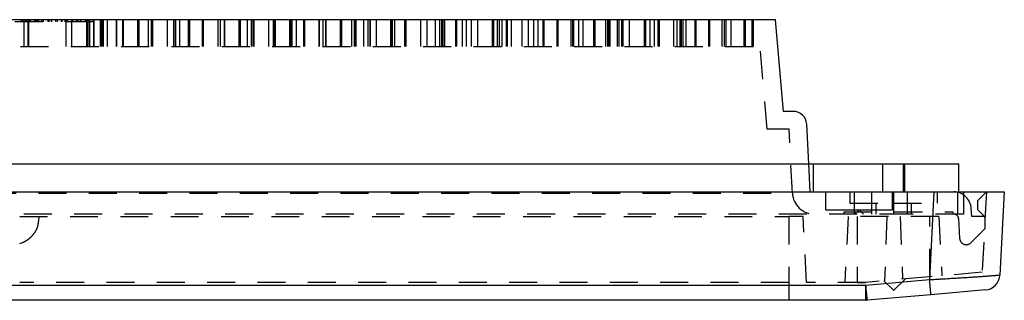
# Model space of a CAD drawing. Extents: x 1 to 20.5, y 0.6 to 13.
# Tile 26 of 27: x 5.4 to 9.8, y 10.2 to 11.5. Entities that reach past the tile are written whole.
import ezdxf

# ---------------------------------------------------------------- set-up
doc = ezdxf.new("R2010")
doc.units = 0
doc.linetypes.add('HIDDEN', pattern=[0.1875, 0.125, -0.0625])
doc.layers.add('ACSRY', color=30, linetype='CONTINUOUS')

msp = doc.modelspace()

# ---------------------------------------------------------------- linework, layer by layer
at = {"layer": 'ACSRY', "color": 30, "linetype": 'CONTINUOUS'}
for p, q in [((8.8112, 11.4546), (1.9911, 11.4546)), ((8.8471, 11.0446), (8.8112, 11.4546)), ((8.8903, 11.0446), (8.8471, 11.0446)), ((8.9595, 10.8096), (8.9502, 10.9877)), ((1.4211, 10.8096), (9.3811, 10.8096)), ((9.3811, 10.8096), (9.6311, 10.8096)), ((9.3811, 10.8096), (9.3811, 10.6846)), ((9.6311, 10.6846), (9.6311, 10.8096)), ((1.2832, 10.6846), (9.0336, 10.6846)), ((9.0336, 10.6846), (9.3336, 10.6846)), ((9.0336, 10.6846), (9.0336, 10.6046)), ((9.3336, 10.6846), (9.5191, 10.6846)), ((9.3336, 10.6046), (9.3336, 10.6846)), ((9.5191, 10.6846), (9.4985, 10.2907)), ((9.5191, 10.6846), (9.8336, 10.6846)), ((9.8336, 10.6846), (9.8141, 10.3122)), ((9.0336, 10.6046), (9.3336, 10.6046)), ((9.2152, 10.2659), (1.5871, 10.2659)), ((9.4985, 10.2907), (9.2152, 10.2659)), ((9.2152, 10.1996), (9.2152, 10.2659)), ((9.5046, 10.2246), (9.2213, 10.1998)), ((9.7503, 10.2461), (9.5046, 10.2246)), ((9.2152, 10.1996), (1.5871, 10.1996))]:
    msp.add_line(p, q, dxfattribs=at)
at = {"layer": 'ACSRY', "color": 30, "linetype": 'HIDDEN'}
for p, q in [((5.7611, 11.4446), (5.0411, 11.4446)), ((5.44, 11.4446), (5.44, 11.4546)), ((5.4432, 11.4546), (5.4432, 11.4446)), ((5.4511, 11.4546), (5.4511, 11.3346)), ((5.459, 11.4446), (5.459, 11.4546)), ((5.4622, 11.4446), (5.4622, 11.4546)), ((5.4679, 11.4546), (5.4679, 11.3346)), ((5.4693, 11.4546), (5.4693, 11.3346)), ((5.4707, 11.4546), (5.4707, 11.3346)), ((5.4716, 11.3346), (5.4716, 11.4546)), ((5.4734, 11.3346), (5.4734, 11.4546)), ((5.4753, 11.4446), (5.4753, 11.4546)), ((5.4797, 11.4546), (5.4797, 11.4446)), ((5.4994, 11.4446), (5.4994, 11.4546)), ((5.5021, 11.4546), (5.5021, 11.4446)), ((5.5085, 11.4546), (5.5085, 11.4446)), ((5.5124, 11.4546), (5.5124, 11.4446)), ((5.5136, 11.4446), (5.5136, 11.4546)), ((5.5168, 11.4546), (5.5168, 11.4446)), ((5.5177, 11.4446), (5.5177, 11.4546)), ((5.5303, 11.4546), (5.5303, 11.4446)), ((5.5364, 11.4546), (5.5364, 11.4446)), ((5.5385, 11.4446), (5.5385, 11.4546)), ((5.5597, 11.4446), (5.5597, 11.4546)), ((5.5623, 11.4546), (5.5623, 11.4446)), ((5.5738, 11.4446), (5.5738, 11.4546)), ((5.5746, 11.4546), (5.5746, 11.4446)), ((5.5938, 11.4446), (5.5938, 11.4546)), ((5.5998, 11.4546), (5.5998, 11.4446)), ((5.618, 11.4546), (5.618, 11.4446)), ((5.6192, 11.4546), (5.6192, 11.4446)), ((5.6219, 11.4446), (5.6219, 11.4546)), ((5.6353, 11.4546), (5.6353, 11.4446)), ((5.6361, 11.4446), (5.6361, 11.4546)), ((5.64, 11.3346), (5.64, 11.4546)), ((5.6455, 11.4446), (5.6455, 11.4546)), ((5.6658, 11.3346), (5.6658, 11.4546)), ((5.6681, 11.4546), (5.6681, 11.4446)), ((5.6847, 11.4546), (5.6847, 11.4446)), ((5.6862, 11.4446), (5.6862, 11.4546)), ((5.6914, 11.4546), (5.6914, 11.4446)), ((5.7034, 11.4446), (5.7034, 11.4546)), ((5.7064, 11.4446), (5.7064, 11.4546)), ((5.7262, 11.4446), (5.7262, 11.4546)), ((5.7306, 11.4546), (5.7306, 11.3346)), ((5.7344, 11.3346), (5.7344, 11.4546)), ((5.7365, 11.4546), (5.7365, 11.3346)), ((5.7445, 11.4546), (5.7445, 11.3346)), ((5.7611, 11.4446), (5.7611, 11.4546)), ((5.7623, 11.4546), (5.7623, 11.3346)), ((5.7645, 11.3346), (5.7645, 11.4546)), ((5.7926, 11.4546), (5.7926, 11.3346)), ((5.7943, 11.4546), (5.7943, 11.3346)), ((5.8001, 11.3346), (5.8001, 11.4546)), ((5.8057, 11.4546), (5.8057, 11.3346)), ((5.8254, 11.3346), (5.8254, 11.4546)), ((5.865, 11.3346), (5.865, 11.4546)), ((5.8669, 11.3346), (5.8669, 11.4546)), ((5.8938, 11.3346), (5.8938, 11.4546)), ((5.8948, 11.4546), (5.8948, 11.3346)), ((5.9587, 11.4546), (5.9587, 11.3346)), ((5.9633, 11.3346), (5.9633, 11.4546)), ((5.9645, 11.4546), (5.9645, 11.3346)), ((6.0071, 11.4546), (6.0071, 11.3346)), ((6.0204, 11.4546), (6.0204, 11.3346)), ((6.0215, 11.4546), (6.0215, 11.3346)), ((6.0274, 11.3346), (6.0274, 11.4546)), ((6.0922, 11.3346), (6.0922, 11.4546)), ((6.0934, 11.3346), (6.0934, 11.4546)), ((6.1208, 11.3346), (6.1208, 11.4546)), ((6.1215, 11.4546), (6.1215, 11.3346)), ((6.128, 11.4546), (6.128, 11.3346)), ((6.1479, 11.3346), (6.1479, 11.4546)), ((6.1856, 11.4546), (6.1856, 11.3346)), ((6.1906, 11.3346), (6.1906, 11.4546)), ((6.1915, 11.4546), (6.1915, 11.3346)), ((6.2475, 11.4546), (6.2475, 11.3346)), ((6.2483, 11.4546), (6.2483, 11.3346)), ((6.2541, 11.3346), (6.2541, 11.4546)), ((6.319, 11.3346), (6.319, 11.4546)), ((6.3199, 11.3346), (6.3199, 11.4546)), ((6.3285, 11.4546), (6.3285, 11.3346)), ((6.3474, 11.3346), (6.3474, 11.4546)), ((6.348, 11.4546), (6.348, 11.3346)), ((6.4123, 11.4546), (6.4123, 11.3346)), ((6.4174, 11.3346), (6.4174, 11.4546)), ((6.4181, 11.4546), (6.4181, 11.3346)), ((6.4489, 11.4546), (6.4489, 11.3346)), ((6.4688, 11.3346), (6.4688, 11.4546)), ((6.4742, 11.4546), (6.4742, 11.3346)), ((6.4748, 11.4546), (6.4748, 11.3346)), ((6.4807, 11.3346), (6.4807, 11.4546)), ((6.5455, 11.3346), (6.5455, 11.4546)), ((6.5462, 11.3346), (6.5462, 11.4546)), ((6.5656, 11.4546), (6.5656, 11.3346)), ((6.5723, 11.3346), (6.5723, 11.4546)), ((6.5739, 11.3346), (6.5739, 11.4546)), ((6.5744, 11.4546), (6.5744, 11.3346)), ((6.6388, 11.4546), (6.6388, 11.3346)), ((6.6441, 11.3346), (6.6441, 11.4546)), ((6.6446, 11.4546), (6.6446, 11.3346)), ((6.6492, 11.4546), (6.6492, 11.3346)), ((6.6691, 11.3346), (6.6691, 11.4546)), ((6.7008, 11.4546), (6.7008, 11.3346)), ((6.7013, 11.4546), (6.7013, 11.3346)), ((6.7072, 11.3346), (6.7072, 11.4546)), ((6.7694, 11.4546), (6.7694, 11.3346)), ((6.772, 11.3346), (6.772, 11.4546)), ((6.7726, 11.3346), (6.7726, 11.4546)), ((6.7894, 11.3346), (6.7894, 11.4546)), ((6.8004, 11.3346), (6.8004, 11.4546)), ((6.8008, 11.4546), (6.8008, 11.3346)), ((6.8652, 11.4546), (6.8652, 11.3346)), ((6.8706, 11.3346), (6.8706, 11.4546)), ((6.8711, 11.4546), (6.8711, 11.3346)), ((6.915, 11.4546), (6.915, 11.3346)), ((6.9266, 11.4546), (6.9266, 11.3346)), ((6.9273, 11.4546), (6.9273, 11.3346)), ((6.9277, 11.4546), (6.9277, 11.3346)), ((6.9336, 11.3346), (6.9336, 11.4546)), ((6.935, 11.4546), (6.935, 11.3346)), ((6.9696, 11.4546), (6.9696, 11.3346)), ((6.9896, 11.3346), (6.9896, 11.4546)), ((6.9984, 11.3346), (6.9984, 11.4546)), ((6.9989, 11.4546), (6.9989, 11.3346)), ((7.0267, 11.3346), (7.0267, 11.4546)), ((7.0897, 11.4546), (7.0897, 11.3346)), ((7.0916, 11.4546), (7.0916, 11.3346)), ((7.0975, 11.4546), (7.0975, 11.3346)), ((7.1097, 11.3346), (7.1097, 11.4546)), ((7.1537, 11.3346), (7.1537, 11.4546)), ((7.1599, 11.3346), (7.1599, 11.4546)), ((7.2252, 11.3346), (7.2252, 11.4546)), ((7.2531, 11.3346), (7.2531, 11.4546)), ((7.2898, 11.4546), (7.2898, 11.3346)), ((7.3098, 11.3346), (7.3098, 11.4546)), ((7.318, 11.4546), (7.318, 11.3346)), ((7.3226, 11.3346), (7.3226, 11.4546)), ((7.3238, 11.4546), (7.3238, 11.3346)), ((7.3327, 11.3346), (7.3327, 11.4546)), ((7.3801, 11.4546), (7.3801, 11.3346)), ((7.3863, 11.3346), (7.3863, 11.4546)), ((7.4099, 11.4546), (7.4099, 11.3346)), ((7.4299, 11.3346), (7.4299, 11.4546)), ((7.4515, 11.3346), (7.4515, 11.4546)), ((7.4795, 11.3346), (7.4795, 11.4546)), ((7.5443, 11.4546), (7.5443, 11.3346)), ((7.5502, 11.4546), (7.5502, 11.3346)), ((7.5671, 11.4546), (7.5671, 11.3346)), ((7.576, 11.4546), (7.576, 11.3346)), ((7.5871, 11.4546), (7.5871, 11.3346)), ((7.6065, 11.4546), (7.6065, 11.3346)), ((7.61, 11.4546), (7.61, 11.3346)), ((7.6126, 11.3346), (7.6126, 11.4546)), ((7.63, 11.3346), (7.63, 11.4546)), ((7.6778, 11.3346), (7.6778, 11.4546)), ((7.7058, 11.4546), (7.7058, 11.3346)), ((7.7301, 11.3346), (7.7301, 11.4546)), ((7.7501, 11.3346), (7.7501, 11.4546)), ((7.7706, 11.4546), (7.7706, 11.3346)), ((7.7765, 11.3346), (7.7765, 11.4546)), ((7.8328, 11.4546), (7.8328, 11.3346)), ((7.8389, 11.3346), (7.8389, 11.4546)), ((7.8977, 11.3346), (7.8977, 11.4546)), ((7.9041, 11.3346), (7.9041, 11.4546)), ((7.9098, 11.3346), (7.9098, 11.4546)), ((7.9302, 11.4546), (7.9302, 11.3346)), ((7.9321, 11.3346), (7.9321, 11.4546)), ((7.9502, 11.4546), (7.9502, 11.3346)), ((7.997, 11.4546), (7.997, 11.3346)), ((8.0028, 11.4546), (8.0028, 11.3346)), ((8.0502, 11.4546), (8.0502, 11.3346)), ((8.0591, 11.4546), (8.0591, 11.3346)), ((8.0653, 11.3346), (8.0653, 11.4546)), ((8.0702, 11.4546), (8.0702, 11.3346)), ((8.1031, 11.4546), (8.1031, 11.3346)), ((8.1103, 11.4546), (8.1103, 11.3346)), ((8.1231, 11.4546), (8.1231, 11.3346)), ((8.1304, 11.3346), (8.1304, 11.4546)), ((8.1584, 11.3346), (8.1584, 11.4546)), ((8.2233, 11.4546), (8.2233, 11.3346)), ((8.2291, 11.4546), (8.2291, 11.3346)), ((8.2503, 11.3346), (8.2503, 11.4546)), ((8.2703, 11.3346), (8.2703, 11.4546)), ((8.2855, 11.4546), (8.2855, 11.3346)), ((8.2916, 11.3346), (8.2916, 11.4546)), ((8.3567, 11.3346), (8.3567, 11.4546)), ((8.3703, 11.4546), (8.3703, 11.3346)), ((8.3847, 11.3346), (8.3847, 11.4546)), ((8.3903, 11.3346), (8.3903, 11.4546)), ((8.3975, 11.3346), (8.3975, 11.4546)), ((8.411, 11.3346), (8.411, 11.4546)), ((8.4496, 11.4546), (8.4496, 11.3346)), ((8.4554, 11.4546), (8.4554, 11.3346)), ((8.5118, 11.4546), (8.5118, 11.3346)), ((8.5179, 11.3346), (8.5179, 11.4546)), ((8.5704, 11.4546), (8.5704, 11.3346)), ((8.5827, 11.3346), (8.5827, 11.4546)), ((8.5904, 11.3346), (8.5904, 11.4546)), ((8.6112, 11.4546), (8.6112, 11.3346)), ((8.6713, 11.3346), (8.6713, 11.4546)), ((8.673, 11.4546), (8.673, 11.3346)), ((8.6745, 11.4546), (8.6745, 11.3346)), ((8.6757, 11.4546), (8.6757, 11.3346)), ((8.7059, 11.3346), (8.7059, 11.4546)), ((8.7071, 11.3346), (8.7071, 11.4546)), ((8.7084, 11.3346), (8.7084, 11.4546)), ((8.71, 11.3346), (8.71, 11.4546)), ((8.7111, 11.4546), (8.7111, 11.3346)), ((2.0609, 11.3346), (8.7414, 11.3346)), ((8.7738, 10.9646), (8.7414, 11.3346)), ((8.8713, 10.9646), (8.7738, 10.9646)), ((8.8863, 10.6793), (8.8713, 10.9646)), ((8.9661, 10.6846), (8.9595, 10.8096)), ((8.9811, 10.6846), (8.9811, 10.8096)), ((9.2886, 10.8096), (9.2886, 10.6846)), ((9.3886, 10.6846), (9.3886, 10.8096)), ((1.4011, 10.6846), (9.0336, 10.6846)), ((1.916, 10.6793), (8.8863, 10.6793)), ((9.0336, 10.6846), (9.0336, 10.6846)), ((9.1436, 10.6846), (9.1436, 10.6346)), ((9.1641, 10.5846), (9.1641, 10.6846)), ((9.2406, 10.6846), (9.2406, 10.5846)), ((9.3386, 10.6846), (9.3386, 10.5846)), ((9.4011, 10.6846), (9.5191, 10.6846)), ((9.4011, 10.5846), (9.4011, 10.6846)), ((9.5336, 10.6846), (9.5336, 10.6346)), ((9.6261, 10.5846), (9.6261, 10.6846)), ((9.6511, 10.6846), (9.6511, 10.5846)), ((9.7535, 10.6846), (9.7136, 10.6447)), ((9.7535, 10.6846), (9.7347, 10.3251)), ((9.1436, 10.6346), (9.3386, 10.6346)), ((9.2586, 10.6346), (9.2586, 10.5846)), ((9.3386, 10.6346), (9.5336, 10.6346)), ((9.4186, 10.5846), (9.4186, 10.6346)), ((9.688, 10.5746), (9.6861, 10.61)), ((9.7136, 10.6447), (9.7136, 10.6057)), ((9.4011, 10.5846), (1.4011, 10.5846)), ((5.4321, 10.5746), (8.8699, 10.5746)), ((8.9344, 10.5746), (8.8699, 10.5746)), ((8.8699, 10.5746), (8.8699, 10.2796)), ((8.9499, 10.2796), (8.9344, 10.5746)), ((9.1181, 10.5946), (9.6031, 10.5946)), ((9.1181, 10.5846), (9.1181, 10.5946)), ((9.1361, 10.5746), (9.1207, 10.2796)), ((9.5411, 10.5746), (9.1361, 10.5746)), ((9.1641, 10.5846), (9.1841, 10.6046)), ((9.1761, 10.5746), (9.1761, 10.2796)), ((9.1841, 10.6046), (9.2041, 10.5846)), ((9.3086, 10.5746), (9.2986, 10.287)), ((9.3686, 10.5746), (9.3784, 10.2939)), ((9.6511, 10.5846), (9.4011, 10.5846)), ((9.5011, 10.3046), (9.5011, 10.5746)), ((9.5411, 10.5746), (9.555, 10.3093)), ((9.6031, 10.5946), (9.6031, 10.5846)), ((9.6293, 10.5659), (9.634, 10.4763)), ((9.7381, 10.5746), (9.688, 10.5746)), ((9.7136, 10.6057), (9.7476, 10.5717)), ((9.7481, 10.5208), (9.7481, 10.5646)), ((9.6843, 10.457), (9.7481, 10.5208)), ((9.499, 10.3044), (9.2147, 10.2796)), ((9.7347, 10.3251), (9.499, 10.3044)), ((8.8699, 10.2796), (5.4321, 10.2796)), ((8.8699, 10.2796), (8.8699, 10.1996)), ((9.2147, 10.2796), (8.9499, 10.2796)), ((9.2955, 10.2866), (9.338, 10.2444)), ((9.3395, 10.2444), (9.39, 10.2949))]:
    msp.add_line(p, q, dxfattribs=at)
for points in [[(5.4321, 10.4542), (5.4457, 10.4588, 0.030008), (5.4586, 10.465, 0.029364), (5.4707, 10.4727, 0.030217), (5.4818, 10.4819, 0.03438), (5.4916, 10.4927, 0.028933), (5.5, 10.5035, 0.015884), (5.5067, 10.514, 0.034297), (5.512, 10.5275, 0.055015), (5.5162, 10.548, 0.030403), (5.5191, 10.5746, 0.017311)], [(9.338, 10.2444), (9.3379, 10.2444, 0), (9.3378, 10.2444, 0), (9.3378, 10.2444, 0), (9.3378, 10.2444, 0.000003), (9.3378, 10.2444, -0.000602), (9.3378, 10.2444, -0.000025), (9.3378, 10.2444, 0.000017), (9.3379, 10.2444, 0), (9.3379, 10.2444, -0.000002), (9.338, 10.2444), (9.3381, 10.2444, 0), (9.3382, 10.2444), (9.3383, 10.2444, 0), (9.3384, 10.2444), (9.3385, 10.2444), (9.3386, 10.2444), (9.3388, 10.2444), (9.3389, 10.2444), (9.339, 10.2444), (9.3391, 10.2444), (9.3392, 10.2444), (9.3393, 10.2444), (9.3394, 10.2444), (9.3395, 10.2444), (9.3395, 10.2444), (9.3395, 10.2444, 0), (9.3395, 10.2444, 0.000001), (9.3395, 10.2444, 0), (9.3395, 10.2444, 0), (9.3394, 10.2444, 0), (9.3394, 10.2444, 0), (9.3393, 10.2444, 0.000001), (9.3392, 10.2444, 0), (9.3391, 10.2444, -0.000002), (9.339, 10.2444, 0.000001), (9.3388, 10.2444, 0.000006), (9.3387, 10.2444, -0.000001), (9.3386, 10.2444, -0.000026), (9.3385, 10.2444, 0.000005), (9.3383, 10.2444, 0.000094), (9.3382, 10.2444, 0.000068), (9.338, 10.2444, 0.000037)]]:
    msp.add_lwpolyline(points, format="xyb", dxfattribs=at)
at = {"layer": 'ACSRY', "color": 30, "linetype": 'CONTINUOUS'}
for points in [[(9.8141, 10.3122), (9.8139, 10.312, -0.21078), (9.8131, 10.3119, -0.030637), (9.8119, 10.3116, -0.011079), (9.8102, 10.3114, -0.005791), (9.808, 10.3111, -0.003508), (9.8053, 10.3108, -0.002394), (9.8021, 10.3105, -0.001722), (9.7985, 10.3102, -0.001318), (9.7944, 10.3098, -0.001036), (9.7899, 10.3094, -0.000848), (9.7849, 10.309, -0.0007), (9.7795, 10.3086, -0.000592), (9.7736, 10.3081, -0.000503), (9.7673, 10.3076, -0.000436), (9.7606, 10.3071, -0.000381), (9.7535, 10.3066, -0.000339), (9.7459, 10.3061, -0.000304), (9.738, 10.3055, -0.000276), (9.7298, 10.305, -0.000253), (9.7212, 10.3044, -0.000234), (9.7122, 10.3038, -0.000216), (9.7029, 10.3031, -0.000201), (9.6933, 10.3025, -0.000187), (9.6834, 10.3019, -0.000175), (9.6733, 10.3012, -0.000165), (9.6628, 10.3005, -0.000156), (9.6521, 10.2999, -0.00015), (9.6412, 10.2992, -0.000147), (9.63, 10.2985, -0.000138), (9.6187, 10.2978, -0.000125), (9.6073, 10.2971, -0.000132), (9.5955, 10.2964, -0.000151), (9.5833, 10.2956, -0.000112), (9.5718, 10.2949, -0.000038), (9.5612, 10.2943, -0.000152), (9.5476, 10.2935, -0.000255), (9.5264, 10.2923, -0.000123), (9.4985, 10.2907, -0.000065)], [(9.2213, 10.1998), (9.2212, 10.2003, -0.070975), (9.221, 10.2018, -0.004254), (9.2208, 10.2044, -0.001605), (9.2204, 10.2082, -0.000987), (9.2199, 10.2133, -0.000475), (9.2194, 10.219, -0.000185), (9.2188, 10.2248, -0.000384), (9.2181, 10.2333, -0.000442), (9.2168, 10.2472, -0.000189), (9.2152, 10.2659, -0.000094)], [(9.4985, 10.2907), (9.4992, 10.2825, 0.000154), (9.4999, 10.2743, 0.000142), (9.5006, 10.2661, 0.000156), (9.5014, 10.2581, 0.00022), (9.5021, 10.2505, 0.00022), (9.5027, 10.2438, 0.000129), (9.5032, 10.238, 0.000389), (9.5037, 10.233, 0.001244), (9.5041, 10.2285, 0.001811), (9.5046, 10.2246, 0.002157)]]:
    msp.add_lwpolyline(points, format="xyb", dxfattribs=at)
at = {"layer": 'ACSRY', "color": 30, "linetype": 'HIDDEN'}
msp.add_lwpolyline([(9.2147, 10.2796), (9.2038, 10.2796), (9.1945, 10.2796), (9.1867, 10.2796), (9.1809, 10.2796), (9.1777, 10.2796), (9.1761, 10.2796), (9.1762, 10.2796), (9.1809, 10.2796), (9.1941, 10.2796), (9.2147, 10.2796)], dxfattribs=at)
at = {"layer": 'ACSRY', "color": 30, "linetype": 'CONTINUOUS'}
for centre, radius, start, end in [((8.8903, 10.9846), 0.06, 3, 90), ((9.7442, 10.3159), 0.07, 275, 357), ((9.2152, 10.2696), 0.07, 270, 275)]:
    msp.add_arc(centre, radius, start, end, dxfattribs=at)
at = {"layer": 'ACSRY', "color": 30, "linetype": 'HIDDEN'}
for centre, radius, start, end in [((8.9861, 10.6846), 0.1, 183, 270), ((9.6075, 10.6058), 0.0787, 3, 90), ((9.6096, 10.5649), 0.0197, 3, 90), ((9.7381, 10.5646), 0.01, 0, 90), ((9.6635, 10.4779), 0.0295, 183, 315)]:
    msp.add_arc(centre, radius, start, end, dxfattribs=at)

doc.saveas('drawing.dxf')
